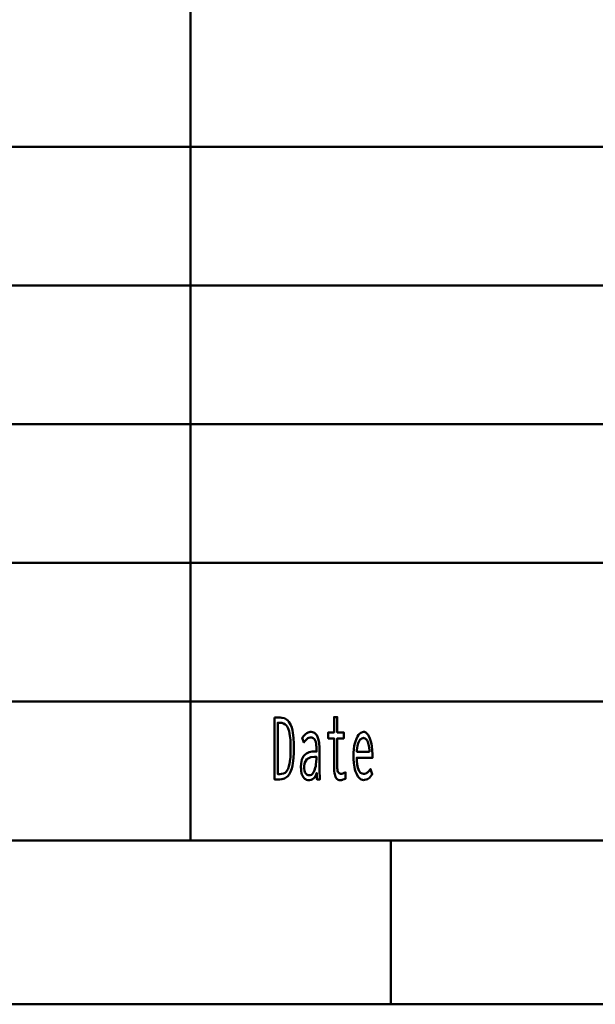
# Model space of a CAD drawing. Header units: millimetres. Extents: x 0 to 428, y 0 to 298.
# Tile 21 of 45: x 252 to 270, y 8 to 38. Entities that reach past the tile are written whole.
import ezdxf

# ---------------------------------------------------------------- set-up
doc = ezdxf.new("R2010")
doc.units = ezdxf.units.MM
doc.layers.add('am_0', color=7, linetype='Continuous', lineweight=50)
doc.layers.add('am_6', color=2, linetype='Continuous', lineweight=35)

# ---------------------------------------------------------------- blocks, each defined once
blk = doc.blocks.new('1_Drawing_frame_0_in_FDFneo150180C2225N1N4N_300Op0__1203')
at = {"layer": 'am_0'}
for p, q in [((257.64, 50.57), (257.64, 12.5)), ((224.62, 33.65), (321.14, 33.65)), ((407.5, 29.42), (224.62, 29.42)), ((224.62, 25.19), (277.96, 25.19)), ((224.62, 20.96), (277.96, 20.96)), ((224.62, 16.73), (407.5, 16.73)), ((407.5, 12.5), (20, 12.5)), ((263.75, 7.5), (263.75, 12.5)), ((412.5, 7.5), (7.5, 7.5))]:
    blk.add_line(p, q, dxfattribs=at)
at = {"layer": 'am_6', "flags": 8}
blk.add_attdef('ExcludeFromBOM', (425, 296.5), '', height=0.5, dxfattribs=at)
blk = doc.blocks.new('87_text19__1_in_FDFneo150180C2225N1N4N_300Op0__1203')
at = {"layer": 'am_0'}
for points in [[(260.207, 16.245), (260.371, 16.245), (260.371, 16.245), (260.427, 16.241), (260.503, 16.223), (260.503, 16.223), (260.57, 16.188), (260.609, 16.155), (260.609, 16.155), (260.644, 16.115), (260.69, 16.037), (260.69, 16.037), (260.727, 15.939), (260.747, 15.861), (260.747, 15.861), (260.764, 15.774), (260.782, 15.623), (260.782, 15.623), (260.791, 15.446), (260.793, 15.314), (260.793, 15.314), (260.791, 15.184), (260.782, 15.009), (260.782, 15.009), (260.766, 14.856), (260.75, 14.768), (260.75, 14.768), (260.731, 14.688), (260.694, 14.586), (260.694, 14.586), (260.649, 14.504), (260.613, 14.459), (260.613, 14.459), (260.572, 14.424), (260.502, 14.385), (260.502, 14.385), (260.421, 14.364), (260.36, 14.36), (260.207, 14.36), (260.207, 16.245)], [(262.198, 14.331), (262.198, 14.331), (262.176, 14.333), (262.145, 14.344), (262.145, 14.344), (262.117, 14.363), (262.1, 14.38), (262.1, 14.38), (262.085, 14.401), (262.065, 14.438), (262.065, 14.438), (262.049, 14.482), (262.04, 14.515), (262.04, 14.515), (262.033, 14.551), (262.025, 14.608), (262.025, 14.608), (262.021, 14.67), (262.02, 14.714), (262.02, 15.608), (261.841, 15.608), (261.841, 15.79), (262.02, 15.79), (262.02, 16.261), (262.114, 16.261), (262.114, 15.79), (262.316, 15.79), (262.316, 15.608), (262.114, 15.608), (262.114, 14.779), (262.114, 14.779), (262.114, 14.746), (262.116, 14.701), (262.116, 14.701), (262.12, 14.662), (262.123, 14.639), (262.123, 14.639), (262.128, 14.619), (262.137, 14.592), (262.137, 14.592), (262.15, 14.57), (262.16, 14.558), (262.16, 14.558), (262.172, 14.547), (262.193, 14.536), (262.193, 14.536), (262.219, 14.53), (262.238, 14.529), (262.238, 14.529), (262.253, 14.531), (262.283, 14.539), (262.283, 14.539), (262.325, 14.556), (262.358, 14.571), (262.371, 14.576), (262.371, 14.381), (262.371, 14.381), (262.352, 14.373), (262.325, 14.362), (262.325, 14.362), (262.299, 14.352), (262.282, 14.346), (262.282, 14.346), (262.265, 14.341), (262.24, 14.335), (262.24, 14.335), (262.215, 14.332), (262.198, 14.331)], [(260.367, 14.521), (260.367, 14.521), (260.411, 14.524), (260.472, 14.538), (260.472, 14.538), (260.524, 14.564), (260.554, 14.589), (260.554, 14.589), (260.58, 14.62), (260.615, 14.683), (260.615, 14.683), (260.644, 14.764), (260.659, 14.829), (260.659, 14.829), (260.672, 14.903), (260.686, 15.036), (260.686, 15.036), (260.693, 15.195), (260.694, 15.314), (260.694, 15.314), (260.693, 15.422), (260.686, 15.567), (260.686, 15.567), (260.673, 15.692), (260.661, 15.763), (260.661, 15.763), (260.646, 15.827), (260.618, 15.909), (260.618, 15.909), (260.584, 15.974), (260.558, 16.008), (260.558, 16.008), (260.529, 16.035), (260.479, 16.065), (260.479, 16.065), (260.422, 16.081), (260.38, 16.084), (260.303, 16.084), (260.303, 14.521), (260.367, 14.521)], [(261.243, 14.334), (261.243, 14.334), (261.217, 14.336), (261.179, 14.345), (261.179, 14.345), (261.145, 14.362), (261.123, 14.378), (261.123, 14.378), (261.103, 14.397), (261.076, 14.433), (261.076, 14.433), (261.053, 14.477), (261.04, 14.511), (261.04, 14.511), (261.029, 14.549), (261.018, 14.613), (261.018, 14.613), (261.011, 14.684), (261.01, 14.736), (261.01, 14.736), (261.015, 14.839), (261.04, 14.969), (261.04, 14.969), (261.087, 15.066), (261.131, 15.113), (261.131, 15.113), (261.18, 15.149), (261.261, 15.188), (261.261, 15.188), (261.348, 15.207), (261.409, 15.209), (261.483, 15.206), (261.483, 15.265), (261.483, 15.265), (261.483, 15.298), (261.481, 15.348), (261.481, 15.348), (261.477, 15.395), (261.474, 15.427), (261.474, 15.427), (261.469, 15.457), (261.458, 15.501), (261.458, 15.501), (261.441, 15.543), (261.427, 15.57), (261.427, 15.57), (261.41, 15.594), (261.379, 15.62), (261.379, 15.62), (261.341, 15.634), (261.311, 15.637), (261.311, 15.637), (261.287, 15.635), (261.253, 15.627), (261.253, 15.627), (261.222, 15.612), (261.203, 15.599), (261.203, 15.599), (261.184, 15.582), (261.153, 15.552), (261.153, 15.552), (261.121, 15.516), (261.099, 15.488), (261.05, 15.629), (261.05, 15.629), (261.066, 15.649), (261.089, 15.676), (261.089, 15.676), (261.109, 15.7), (261.122, 15.715), (261.122, 15.715), (261.136, 15.728), (261.159, 15.747), (261.159, 15.747), (261.185, 15.766), (261.205, 15.778), (261.205, 15.778), (261.226, 15.789), (261.258, 15.801), (261.258, 15.801), (261.293, 15.807), (261.318, 15.808), (261.318, 15.808), (261.362, 15.804), (261.419, 15.782), (261.419, 15.782), (261.466, 15.741), (261.491, 15.704), (261.491, 15.704), (261.513, 15.661), (261.538, 15.596), (261.538, 15.596), (261.555, 15.528), (261.563, 15.482), (261.563, 15.482), (261.568, 15.435), (261.573, 15.367), (261.573, 15.367), (261.576, 15.301), (261.576, 15.257), (261.576, 14.76), (261.576, 14.76), (261.577, 14.686), (261.579, 14.569), (261.579, 14.569), (261.584, 14.446), (261.588, 14.36), (261.499, 14.36), (261.499, 14.36), (261.498, 14.373), (261.498, 14.397), (261.498, 14.397), (261.497, 14.427), (261.496, 14.45), (261.492, 14.558), (261.492, 14.558), (261.477, 14.513), (261.449, 14.456), (261.449, 14.456), (261.415, 14.41), (261.388, 14.387), (261.388, 14.387), (261.36, 14.368), (261.317, 14.347), (261.317, 14.347), (261.273, 14.336), (261.243, 14.334)], [(262.912, 14.339), (262.912, 14.339), (262.884, 14.342), (262.842, 14.358), (262.842, 14.358), (262.8, 14.388), (262.772, 14.415), (262.772, 14.415), (262.745, 14.449), (262.708, 14.514), (262.708, 14.514), (262.675, 14.596), (262.656, 14.659), (262.656, 14.659), (262.639, 14.73), (262.621, 14.849), (262.621, 14.849), (262.611, 14.986), (262.609, 15.085), (262.609, 15.085), (262.611, 15.164), (262.62, 15.277), (262.62, 15.277), (262.636, 15.384), (262.651, 15.451), (262.651, 15.451), (262.669, 15.515), (262.7, 15.6), (262.7, 15.6), (262.736, 15.672), (262.763, 15.713), (262.763, 15.713), (262.791, 15.747), (262.835, 15.784), (262.835, 15.784), (262.882, 15.804), (262.914, 15.808), (262.914, 15.808), (262.945, 15.805), (262.99, 15.785), (262.99, 15.785), (263.031, 15.75), (263.057, 15.717), (263.057, 15.717), (263.081, 15.677), (263.113, 15.604), (263.113, 15.604), (263.14, 15.516), (263.155, 15.448), (263.155, 15.448), (263.168, 15.374), (263.182, 15.252), (263.182, 15.252), (263.189, 15.117), (263.191, 15.02), (262.712, 15.02), (262.712, 15.02), (262.714, 14.929), (262.724, 14.81), (262.724, 14.81), (262.744, 14.711), (262.763, 14.656), (262.763, 14.656), (262.786, 14.611), (262.827, 14.563), (262.827, 14.563), (262.876, 14.537), (262.914, 14.532), (262.914, 14.532), (262.943, 14.533), (262.983, 14.542), (262.983, 14.542), (263.019, 14.558), (263.04, 14.573), (263.04, 14.573), (263.06, 14.59), (263.088, 14.619), (263.088, 14.619), (263.114, 14.65), (263.131, 14.672), (263.184, 14.516), (263.184, 14.516), (263.164, 14.486), (263.132, 14.446), (263.132, 14.446), (263.095, 14.41), (263.069, 14.389), (263.069, 14.389), (263.042, 14.371), (262.996, 14.352), (262.996, 14.352), (262.947, 14.341), (262.912, 14.339)], [(263.1, 15.2), (263.1, 15.2), (263.098, 15.249), (263.092, 15.318), (263.092, 15.318), (263.082, 15.382), (263.073, 15.422), (263.073, 15.422), (263.063, 15.459), (263.044, 15.507), (263.044, 15.507), (263.023, 15.548), (263.007, 15.571), (263.007, 15.571), (262.99, 15.59), (262.962, 15.61), (262.962, 15.61), (262.933, 15.621), (262.912, 15.624), (262.912, 15.624), (262.891, 15.621), (262.861, 15.61), (262.861, 15.61), (262.833, 15.59), (262.815, 15.571), (262.815, 15.571), (262.798, 15.548), (262.776, 15.507), (262.776, 15.507), (262.756, 15.459), (262.745, 15.422), (262.745, 15.422), (262.735, 15.382), (262.724, 15.318), (262.724, 15.318), (262.716, 15.249), (262.713, 15.2), (263.1, 15.2)], [(261.258, 14.485), (261.258, 14.485), (261.286, 14.488), (261.326, 14.503), (261.326, 14.503), (261.361, 14.532), (261.382, 14.558), (261.382, 14.558), (261.401, 14.59), (261.426, 14.645), (261.426, 14.645), (261.447, 14.71), (261.458, 14.758), (261.458, 14.758), (261.467, 14.811), (261.477, 14.894), (261.477, 14.894), (261.482, 14.983), (261.483, 15.046), (261.483, 15.046), (261.467, 15.048), (261.446, 15.05), (261.446, 15.05), (261.43, 15.051), (261.422, 15.052), (261.422, 15.052), (261.308, 15.039), (261.185, 14.973), (261.185, 14.973), (261.119, 14.85), (261.106, 14.737), (261.106, 14.737), (261.108, 14.692), (261.116, 14.632), (261.116, 14.632), (261.132, 14.581), (261.147, 14.552), (261.147, 14.552), (261.164, 14.528), (261.195, 14.502), (261.195, 14.502), (261.231, 14.487), (261.258, 14.485)]]:
    blk.add_lwpolyline(points, dxfattribs=at)
at = {"layer": 'am_6', "flags": 8}
blk.add_attdef('ExcludeFromBOM', (268.191, 15.761), '', height=0.5, dxfattribs=at)

msp = doc.modelspace()

# ---------------------------------------------------------------- block references
for name in ['1_Drawing_frame_0_in_FDFneo150180C2225N1N4N_300Op0__1203', '87_text19__1_in_FDFneo150180C2225N1N4N_300Op0__1203']:
    msp.add_blockref(name, (0, 0))

doc.saveas('drawing.dxf')
